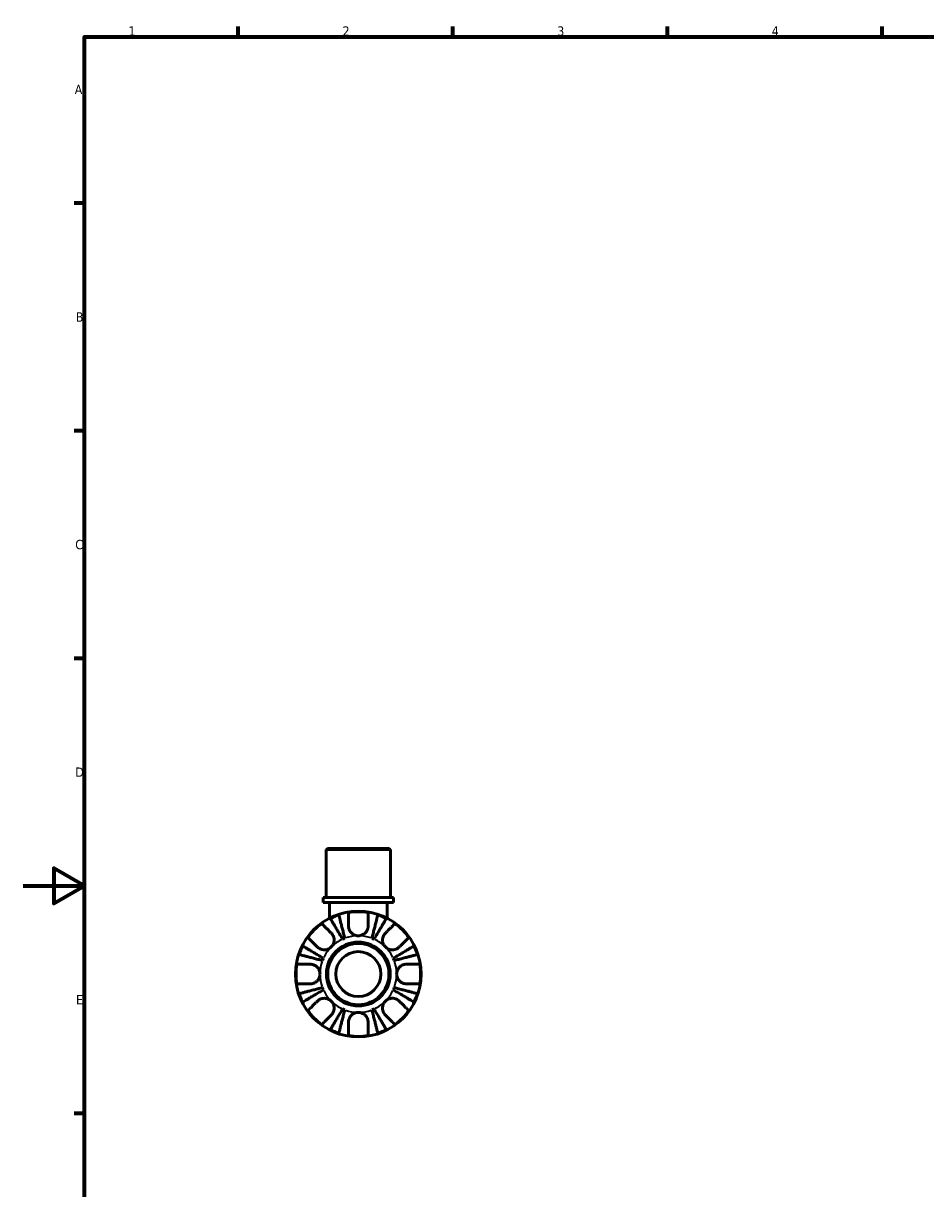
# Model space of a CAD drawing. Header units: millimetres. Extents: x 0 to 902, y -198 to 594.
# Tile 2 of 5: x 0 to 294, y 198 to 578. Entities that reach past the tile are written whole.
import ezdxf

# ---------------------------------------------------------------- set-up
doc = ezdxf.new("R2010")
doc.units = ezdxf.units.MM
for name, color, linetype, lineweight in [('Border (ANSI)', 7, 'Continuous', 70), ('Visible (ANSI)', 7, 'Continuous', 50), ('Visible Narrow (ANSI)', 7, 'Continuous', 35)]:
    doc.layers.add(name, color=color, linetype=linetype, lineweight=lineweight)
doc.styles.add('Note Text (ANSI)', font='tahoma.ttf')

# ---------------------------------------------------------------- blocks, each defined once
blk = doc.blocks.new('Borders Default Border')
at = {"layer": 'Border (ANSI)'}
for p, q in [((70.08, 574), (70.08, 577.45)), ((140.17, 574), (140.17, 577.45)), ((210.25, 574), (210.25, 577.45)), ((280.33, 574), (280.33, 577.45)), ((20, 519.75), (16.55, 519.75)), ((20, 445.5), (16.55, 445.5)), ((20, 371.25), (16.55, 371.25)), ((20, 222.75), (16.55, 222.75))]:
    blk.add_line(p, q, dxfattribs=at)
at = {"layer": 'Border (ANSI)', "flags": 128}
for points in [[(20, 20), (20, 574), (821, 574), (821, 20), (20, 20)], [(0, 297), (20, 297), (10, 302.77), (10, 291.23), (20, 297)]]:
    blk.add_lwpolyline(points, dxfattribs=at)
at = {"layer": 'Border (ANSI)', "color": 230, "true_color": 0xff0080, "char_height": 3.05, "attachment_point": 7, "style": 'Note Text (ANSI)'}
for s, insert in [('1', (34.35, 574.4)), ('2', (104.2, 574.4)), ('3', (174.26, 574.34)), ('4', (244.23, 574.4)), ('A', (16.78, 555.35)), ('B', (17.15, 481.1)), ('C', (16.95, 406.8)), ('D', (16.96, 332.6)), ('E', (17.21, 258.35))]:
    blk.add_mtext(s, dxfattribs=dict(at, insert=insert))

msp = doc.modelspace()

# ---------------------------------------------------------------- linework, layer by layer
at = {"layer": 'Visible (ANSI)'}
for p, q in [((99.263, 309.241), (98.853, 308.831)), ((119.808, 308.831), (98.853, 308.831)), ((98.853, 293.241), (98.853, 308.831)), ((99.263, 309.241), (119.398, 309.241)), ((119.398, 309.241), (119.808, 308.831)), ((119.808, 293.241), (119.808, 308.831)), ((120.856, 293.241), (97.805, 293.241)), ((97.805, 291.641), (97.805, 293.241)), ((120.856, 291.641), (120.856, 293.241)), ((120.856, 291.641), (97.805, 291.641)), ((99.901, 291.641), (99.901, 286.444)), ((118.76, 291.641), (118.76, 286.444))]:
    msp.add_line(p, q, dxfattribs=at)
for radius in [20.5, 10.41, 10, 7.334]:
    msp.add_circle((109.331, 268.241), radius, dxfattribs=at)
for radius, start, end in [(20.338, 108.28521, 116.71479), (20.338, 80.94758, 99.05242), (20.338, 63.28521, 71.71479), (20.338, 125.94758, 144.05242), (20.338, 35.94758, 54.05242), (12.5, 110.66622, 114.33378), (12.5, 65.66622, 69.33378), (20.338, 153.28521, 161.71479), (20.338, 18.28521, 26.71479), (20.338, 170.94758, 189.05242), (12.5, 155.66622, 159.33378), (12.5, 20.66622, 24.33378), (20.338, 350.94758, 9.05242), (12.5, 200.66622, 204.33378), (12.5, 335.66622, 339.33378), (20.338, 198.28521, 206.71479), (20.338, 333.28521, 341.71479), (20.338, 215.94758, 234.05242), (12.5, 245.66622, 249.33378), (12.5, 290.66622, 294.33378), (20.338, 305.94758, 324.05242), (20.338, 243.28521, 251.71479), (20.338, 260.94758, 279.05242), (20.338, 288.28521, 296.71479)]:
    msp.add_arc((109.331, 268.241), radius, start, end, dxfattribs=at)
for points, knots in [([(104.18, 279.631), (103.928, 280.059), (103.653, 280.526), (103.113, 281.442), (102.849, 281.89), (102.384, 282.679), (102.14, 283.094), (101.685, 283.867), (101.473, 284.226), (101.118, 284.829), (100.942, 285.128), (100.638, 285.644), (100.51, 285.861), (100.321, 286.182), (100.241, 286.318), (100.188, 286.409)], [3.5727317, 3.5727317, 3.5727317, 3.5727317, 3.721745, 3.721745, 3.8707582, 3.8707582, 4.019183, 4.019183, 4.1676079, 4.1676079, 4.3157226, 4.3157226, 4.4638373, 4.4638373, 4.6079695, 4.6079695, 4.6079695, 4.6079695]), ([(102.95, 287.553), (102.976, 287.451), (103.015, 287.298), (103.109, 286.937), (103.172, 286.693), (103.322, 286.114), (103.409, 285.778), (103.584, 285.1), (103.688, 284.697), (103.913, 283.828), (104.033, 283.362), (104.263, 282.475), (104.393, 281.972), (104.659, 280.943), (104.795, 280.418), (104.919, 279.937)], [0.1517731, 0.1517731, 0.1517731, 0.1517731, 0.2959053, 0.2959053, 0.44402, 0.44402, 0.5921347, 0.5921347, 0.7405595, 0.7405595, 0.8889844, 0.8889844, 1.0379976, 1.0379976, 1.1870108, 1.1870108, 1.1870108, 1.1870108]), ([(106.131, 283.941), (106.131, 284.266), (106.131, 284.593), (106.131, 285.359), (106.131, 285.782), (106.131, 286.488), (106.131, 286.836), (106.131, 287.438), (106.131, 287.691), (106.131, 288.064), (106.131, 288.221), (106.131, 288.326)], [4.03217579, 4.03217579, 4.03217579, 4.03217579, 4.13513094, 4.13513094, 4.28512034, 4.28512034, 4.43331426, 4.43331426, 4.58150818, 4.58150818, 4.72425651, 4.72425651, 4.72425651, 4.72425651]), ([(112.531, 288.326), (112.531, 288.221), (112.531, 288.064), (112.531, 287.691), (112.531, 287.438), (112.531, 286.836), (112.531, 286.488), (112.531, 285.782), (112.531, 285.359), (112.531, 284.593), (112.531, 284.266), (112.531, 283.941)], [0.1517835, 0.1517835, 0.1517835, 0.1517835, 0.29453183, 0.29453183, 0.44272575, 0.44272575, 0.59091966, 0.59091966, 0.74090906, 0.74090906, 0.84386421, 0.84386421, 0.84386421, 0.84386421]), ([(113.742, 279.937), (113.867, 280.418), (114.002, 280.943), (114.269, 281.972), (114.399, 282.475), (114.628, 283.362), (114.748, 283.828), (114.973, 284.697), (115.078, 285.1), (115.253, 285.778), (115.34, 286.114), (115.49, 286.693), (115.553, 286.937), (115.646, 287.298), (115.686, 287.451), (115.712, 287.553)], [3.5727317, 3.5727317, 3.5727317, 3.5727317, 3.721745, 3.721745, 3.8707582, 3.8707582, 4.019183, 4.019183, 4.1676079, 4.1676079, 4.3157226, 4.3157226, 4.4638373, 4.4638373, 4.6079695, 4.6079695, 4.6079695, 4.6079695]), ([(118.474, 286.409), (118.421, 286.318), (118.34, 286.182), (118.151, 285.861), (118.023, 285.644), (117.719, 285.128), (117.543, 284.829), (117.188, 284.226), (116.977, 283.867), (116.521, 283.094), (116.277, 282.679), (115.812, 281.89), (115.548, 281.442), (115.009, 280.526), (114.733, 280.059), (114.481, 279.631)], [0.1517731, 0.1517731, 0.1517731, 0.1517731, 0.2959053, 0.2959053, 0.44402, 0.44402, 0.5921347, 0.5921347, 0.7405595, 0.7405595, 0.8889844, 0.8889844, 1.0379976, 1.0379976, 1.1870108, 1.1870108, 1.1870108, 1.1870108]), ([(97.391, 284.706), (97.465, 284.632), (97.577, 284.521), (97.841, 284.257), (98.019, 284.078), (98.445, 283.653), (98.691, 283.406), (99.19, 282.907), (99.489, 282.608), (100.031, 282.066), (100.263, 281.835), (100.492, 281.606)], [0.1517835, 0.1517835, 0.1517835, 0.1517835, 0.29453183, 0.29453183, 0.44272575, 0.44272575, 0.59091966, 0.59091966, 0.74090906, 0.74090906, 0.84386421, 0.84386421, 0.84386421, 0.84386421]), ([(100.492, 281.606), (100.591, 281.506), (100.685, 281.399), (100.897, 281.121), (101.008, 280.944), (101.192, 280.569), (101.266, 280.372), (101.396, 279.888), (101.433, 279.597), (101.424, 278.899), (101.342, 278.499), (101.027, 277.734), (100.791, 277.379), (100.492, 277.08)], [-0.51605321, -0.51605321, -0.51605321, -0.51605321, -0.46927389, -0.46927389, -0.40272959, -0.40272959, -0.33754407, -0.33754407, -0.24860938, -0.24860938, -0.12674173, -0.12674173, 0, 0, 0, 0]), ([(109.331, 280.741), (109.099, 280.741), (108.867, 280.767), (108.394, 280.871), (108.153, 280.955), (107.556, 281.247), (107.226, 281.497), (106.768, 282.005), (106.614, 282.23), (106.409, 282.625), (106.342, 282.785), (106.239, 283.102), (106.201, 283.256), (106.145, 283.588), (106.131, 283.766), (106.131, 283.941)], [0, 0, 0, 0, 0.06960453, 0.06960453, 0.14559569, 0.14559569, 0.26884906, 0.26884906, 0.35168426, 0.35168426, 0.40551291, 0.40551291, 0.45571277, 0.45571277, 0.51333093, 0.51333093, 0.51333093, 0.51333093]), ([(112.531, 283.941), (112.531, 283.908), (112.53, 283.874), (112.523, 283.66), (112.502, 283.477), (112.433, 283.142), (112.39, 282.99), (112.272, 282.667), (112.193, 282.498), (111.944, 282.07), (111.752, 281.825), (111.244, 281.347), (110.917, 281.136), (110.171, 280.825), (109.754, 280.741), (109.331, 280.741)], [-0.51941856, -0.51941856, -0.51941856, -0.51941856, -0.50814121, -0.50814121, -0.44746114, -0.44746114, -0.39689748, -0.39689748, -0.33842903, -0.33842903, -0.24344262, -0.24344262, -0.12683785, -0.12683785, 0, 0, 0, 0]), ([(118.17, 277.08), (118.022, 277.228), (117.889, 277.389), (117.649, 277.748), (117.545, 277.945), (117.335, 278.47), (117.259, 278.805), (117.219, 279.461), (117.246, 279.774), (117.367, 280.288), (117.438, 280.491), (117.614, 280.873), (117.718, 281.05), (117.938, 281.355), (118.05, 281.486), (118.17, 281.606)], [0, 0, 0, 0, 0.0626039, 0.0626039, 0.12946018, 0.12946018, 0.23227607, 0.23227607, 0.32766079, 0.32766079, 0.39439512, 0.39439512, 0.45981717, 0.45981717, 0.51643089, 0.51643089, 0.51643089, 0.51643089]), ([(118.17, 281.606), (118.399, 281.835), (118.63, 282.066), (119.172, 282.608), (119.471, 282.907), (119.97, 283.406), (120.217, 283.653), (120.642, 284.078), (120.821, 284.257), (121.085, 284.521), (121.196, 284.632), (121.27, 284.706)], [4.03217579, 4.03217579, 4.03217579, 4.03217579, 4.13513094, 4.13513094, 4.28512034, 4.28512034, 4.43331426, 4.43331426, 4.58150818, 4.58150818, 4.72425651, 4.72425651, 4.72425651, 4.72425651]), ([(95.966, 277.08), (95.737, 277.309), (95.506, 277.541), (94.964, 278.083), (94.665, 278.382), (94.166, 278.881), (93.919, 279.127), (93.494, 279.553), (93.315, 279.731), (93.051, 279.995), (92.94, 280.107), (92.866, 280.181)], [4.03217579, 4.03217579, 4.03217579, 4.03217579, 4.13513094, 4.13513094, 4.28512034, 4.28512034, 4.43331426, 4.43331426, 4.58150818, 4.58150818, 4.72425651, 4.72425651, 4.72425651, 4.72425651]), ([(125.796, 280.181), (125.721, 280.107), (125.61, 279.995), (125.346, 279.731), (125.168, 279.553), (124.742, 279.127), (124.496, 278.881), (123.997, 278.382), (123.698, 278.083), (123.156, 277.541), (122.924, 277.309), (122.695, 277.08)], [0.1517835, 0.1517835, 0.1517835, 0.1517835, 0.29453183, 0.29453183, 0.44272575, 0.44272575, 0.59091966, 0.59091966, 0.74090906, 0.74090906, 0.84386421, 0.84386421, 0.84386421, 0.84386421]), ([(97.635, 272.653), (97.154, 272.777), (96.629, 272.913), (95.6, 273.179), (95.097, 273.309), (94.21, 273.539), (93.744, 273.659), (92.875, 273.884), (92.472, 273.988), (91.794, 274.163), (91.458, 274.25), (90.879, 274.4), (90.635, 274.463), (90.274, 274.557), (90.121, 274.596), (90.019, 274.622)], [3.5727317, 3.5727317, 3.5727317, 3.5727317, 3.721745, 3.721745, 3.8707582, 3.8707582, 4.019183, 4.019183, 4.1676079, 4.1676079, 4.3157226, 4.3157226, 4.4638373, 4.4638373, 4.6079695, 4.6079695, 4.6079695, 4.6079695]), ([(91.163, 277.384), (91.254, 277.331), (91.39, 277.251), (91.711, 277.062), (91.928, 276.934), (92.444, 276.63), (92.743, 276.454), (93.346, 276.099), (93.705, 275.887), (94.478, 275.432), (94.893, 275.188), (95.682, 274.723), (96.13, 274.459), (97.046, 273.919), (97.513, 273.644), (97.941, 273.392)], [0.1517731, 0.1517731, 0.1517731, 0.1517731, 0.2959053, 0.2959053, 0.44402, 0.44402, 0.5921347, 0.5921347, 0.7405595, 0.7405595, 0.8889844, 0.8889844, 1.0379976, 1.0379976, 1.1870108, 1.1870108, 1.1870108, 1.1870108]), ([(100.492, 277.08), (100.344, 276.933), (100.183, 276.8), (99.824, 276.56), (99.627, 276.456), (99.102, 276.245), (98.767, 276.17), (98.111, 276.129), (97.798, 276.157), (97.284, 276.278), (97.081, 276.349), (96.699, 276.525), (96.522, 276.628), (96.217, 276.848), (96.086, 276.96), (95.966, 277.08)], [0, 0, 0, 0, 0.0626039, 0.0626039, 0.12946018, 0.12946018, 0.23227607, 0.23227607, 0.32766079, 0.32766079, 0.39439512, 0.39439512, 0.45981717, 0.45981717, 0.51643089, 0.51643089, 0.51643089, 0.51643089]), ([(122.695, 277.08), (122.596, 276.981), (122.488, 276.887), (122.211, 276.675), (122.034, 276.564), (121.658, 276.38), (121.462, 276.306), (120.977, 276.176), (120.687, 276.139), (119.988, 276.148), (119.588, 276.23), (118.823, 276.545), (118.468, 276.781), (118.17, 277.08)], [-0.51605321, -0.51605321, -0.51605321, -0.51605321, -0.46927389, -0.46927389, -0.40272959, -0.40272959, -0.33754407, -0.33754407, -0.24860938, -0.24860938, -0.12674173, -0.12674173, 0, 0, 0, 0]), ([(120.72, 273.392), (121.148, 273.644), (121.616, 273.919), (122.531, 274.459), (122.979, 274.723), (123.769, 275.188), (124.183, 275.432), (124.956, 275.887), (125.316, 276.099), (125.918, 276.454), (126.217, 276.63), (126.733, 276.934), (126.95, 277.062), (127.271, 277.251), (127.408, 277.331), (127.498, 277.384)], [3.5727317, 3.5727317, 3.5727317, 3.5727317, 3.721745, 3.721745, 3.8707582, 3.8707582, 4.019183, 4.019183, 4.1676079, 4.1676079, 4.3157226, 4.3157226, 4.4638373, 4.4638373, 4.6079695, 4.6079695, 4.6079695, 4.6079695]), ([(128.642, 274.622), (128.54, 274.596), (128.388, 274.557), (128.026, 274.463), (127.783, 274.4), (127.203, 274.25), (126.867, 274.163), (126.19, 273.988), (125.786, 273.884), (124.917, 273.659), (124.452, 273.539), (123.565, 273.309), (123.061, 273.179), (122.032, 272.913), (121.507, 272.777), (121.026, 272.653)], [0.1517731, 0.1517731, 0.1517731, 0.1517731, 0.2959053, 0.2959053, 0.44402, 0.44402, 0.5921347, 0.5921347, 0.7405595, 0.7405595, 0.8889844, 0.8889844, 1.0379976, 1.0379976, 1.1870108, 1.1870108, 1.1870108, 1.1870108]), ([(89.246, 271.441), (89.351, 271.441), (89.508, 271.441), (89.881, 271.441), (90.134, 271.441), (90.736, 271.441), (91.084, 271.441), (91.79, 271.441), (92.213, 271.441), (92.979, 271.441), (93.306, 271.441), (93.631, 271.441)], [0.1517835, 0.1517835, 0.1517835, 0.1517835, 0.29453183, 0.29453183, 0.44272575, 0.44272575, 0.59091966, 0.59091966, 0.74090906, 0.74090906, 0.84386421, 0.84386421, 0.84386421, 0.84386421]), ([(93.631, 271.441), (93.767, 271.441), (93.904, 271.433), (94.249, 271.388), (94.456, 271.341), (94.857, 271.204), (95.05, 271.117), (95.485, 270.865), (95.716, 270.686), (96.203, 270.187), (96.429, 269.846), (96.747, 269.082), (96.831, 268.664), (96.831, 268.241)], [-0.5159245, -0.5159245, -0.5159245, -0.5159245, -0.47074715, -0.47074715, -0.40311077, -0.40311077, -0.33740557, -0.33740557, -0.24866964, -0.24866964, -0.12673966, -0.12673966, 0, 0, 0, 0]), ([(121.831, 268.241), (121.831, 268.646), (121.907, 269.046), (122.183, 269.742), (122.361, 270.039), (122.793, 270.552), (123.037, 270.765), (123.494, 271.057), (123.69, 271.155), (124.089, 271.307), (124.289, 271.361), (124.671, 271.426), (124.852, 271.441), (125.031, 271.441)], [-2.21111993, -2.21111993, -2.21111993, -2.21111993, -2.0898399, -2.0898399, -1.98614814, -1.98614814, -1.88775858, -1.88775858, -1.81973063, -1.81973063, -1.75376732, -1.75376732, -1.69399568, -1.69399568, -1.69399568, -1.69399568]), ([(125.031, 271.441), (125.355, 271.441), (125.682, 271.441), (126.449, 271.441), (126.871, 271.441), (127.577, 271.441), (127.926, 271.441), (128.527, 271.441), (128.78, 271.441), (129.153, 271.441), (129.311, 271.441), (129.416, 271.441)], [4.03217579, 4.03217579, 4.03217579, 4.03217579, 4.13513094, 4.13513094, 4.28512034, 4.28512034, 4.43331426, 4.43331426, 4.58150818, 4.58150818, 4.72425651, 4.72425651, 4.72425651, 4.72425651]), ([(96.831, 268.241), (96.831, 267.837), (96.754, 267.437), (96.478, 266.741), (96.3, 266.443), (95.869, 265.931), (95.624, 265.717), (95.167, 265.426), (94.971, 265.327), (94.573, 265.176), (94.373, 265.122), (93.991, 265.056), (93.809, 265.041), (93.631, 265.041)], [-2.21111993, -2.21111993, -2.21111993, -2.21111993, -2.0898399, -2.0898399, -1.98614814, -1.98614814, -1.88775858, -1.88775858, -1.81973063, -1.81973063, -1.75376732, -1.75376732, -1.69399568, -1.69399568, -1.69399568, -1.69399568]), ([(125.031, 265.041), (124.895, 265.041), (124.757, 265.05), (124.413, 265.095), (124.206, 265.142), (123.805, 265.278), (123.612, 265.365), (123.177, 265.617), (122.946, 265.796), (122.458, 266.296), (122.233, 266.637), (121.914, 267.401), (121.831, 267.819), (121.831, 268.241)], [-0.5159245, -0.5159245, -0.5159245, -0.5159245, -0.47074715, -0.47074715, -0.40311077, -0.40311077, -0.33740557, -0.33740557, -0.24866964, -0.24866964, -0.12673966, -0.12673966, 0, 0, 0, 0]), ([(93.631, 265.041), (93.306, 265.041), (92.979, 265.041), (92.213, 265.041), (91.79, 265.041), (91.084, 265.041), (90.736, 265.041), (90.134, 265.041), (89.881, 265.041), (89.508, 265.041), (89.351, 265.041), (89.246, 265.041)], [4.03217579, 4.03217579, 4.03217579, 4.03217579, 4.13513094, 4.13513094, 4.28512034, 4.28512034, 4.43331426, 4.43331426, 4.58150818, 4.58150818, 4.72425651, 4.72425651, 4.72425651, 4.72425651]), ([(90.019, 261.86), (90.121, 261.886), (90.274, 261.926), (90.635, 262.019), (90.879, 262.082), (91.458, 262.232), (91.794, 262.319), (92.472, 262.494), (92.875, 262.599), (93.744, 262.824), (94.21, 262.944), (95.097, 263.173), (95.6, 263.303), (96.629, 263.57), (97.154, 263.705), (97.635, 263.83)], [0.1517731, 0.1517731, 0.1517731, 0.1517731, 0.2959053, 0.2959053, 0.44402, 0.44402, 0.5921347, 0.5921347, 0.7405595, 0.7405595, 0.8889844, 0.8889844, 1.0379976, 1.0379976, 1.1870108, 1.1870108, 1.1870108, 1.1870108]), ([(97.941, 263.091), (97.513, 262.839), (97.046, 262.563), (96.13, 262.024), (95.682, 261.76), (94.893, 261.295), (94.478, 261.051), (93.705, 260.595), (93.346, 260.384), (92.743, 260.029), (92.444, 259.853), (91.928, 259.549), (91.711, 259.421), (91.39, 259.232), (91.254, 259.151), (91.163, 259.098)], [3.5727317, 3.5727317, 3.5727317, 3.5727317, 3.721745, 3.721745, 3.8707582, 3.8707582, 4.019183, 4.019183, 4.1676079, 4.1676079, 4.3157226, 4.3157226, 4.4638373, 4.4638373, 4.6079695, 4.6079695, 4.6079695, 4.6079695]), ([(127.498, 259.098), (127.408, 259.151), (127.271, 259.232), (126.95, 259.421), (126.733, 259.549), (126.217, 259.853), (125.918, 260.029), (125.316, 260.384), (124.956, 260.595), (124.183, 261.051), (123.769, 261.295), (122.979, 261.76), (122.531, 262.024), (121.616, 262.563), (121.148, 262.839), (120.72, 263.091)], [0.1517731, 0.1517731, 0.1517731, 0.1517731, 0.2959053, 0.2959053, 0.44402, 0.44402, 0.5921347, 0.5921347, 0.7405595, 0.7405595, 0.8889844, 0.8889844, 1.0379976, 1.0379976, 1.1870108, 1.1870108, 1.1870108, 1.1870108]), ([(121.026, 263.83), (121.507, 263.705), (122.032, 263.57), (123.061, 263.303), (123.565, 263.173), (124.452, 262.944), (124.917, 262.824), (125.786, 262.599), (126.19, 262.494), (126.867, 262.319), (127.203, 262.232), (127.783, 262.082), (128.026, 262.019), (128.388, 261.926), (128.54, 261.886), (128.642, 261.86)], [3.5727317, 3.5727317, 3.5727317, 3.5727317, 3.721745, 3.721745, 3.8707582, 3.8707582, 4.019183, 4.019183, 4.1676079, 4.1676079, 4.3157226, 4.3157226, 4.4638373, 4.4638373, 4.6079695, 4.6079695, 4.6079695, 4.6079695]), ([(129.416, 265.041), (129.311, 265.041), (129.153, 265.041), (128.78, 265.041), (128.527, 265.041), (127.926, 265.041), (127.577, 265.041), (126.871, 265.041), (126.449, 265.041), (125.682, 265.041), (125.355, 265.041), (125.031, 265.041)], [0.1517835, 0.1517835, 0.1517835, 0.1517835, 0.29453183, 0.29453183, 0.44272575, 0.44272575, 0.59091966, 0.59091966, 0.74090906, 0.74090906, 0.84386421, 0.84386421, 0.84386421, 0.84386421]), ([(92.866, 256.302), (92.94, 256.376), (93.051, 256.487), (93.315, 256.751), (93.494, 256.93), (93.919, 257.355), (94.166, 257.602), (94.665, 258.101), (94.964, 258.4), (95.506, 258.942), (95.737, 259.173), (95.966, 259.402)], [0.1517835, 0.1517835, 0.1517835, 0.1517835, 0.29453183, 0.29453183, 0.44272575, 0.44272575, 0.59091966, 0.59091966, 0.74090906, 0.74090906, 0.84386421, 0.84386421, 0.84386421, 0.84386421]), ([(95.966, 259.402), (96.066, 259.502), (96.173, 259.596), (96.451, 259.808), (96.628, 259.918), (97.003, 260.103), (97.2, 260.177), (97.684, 260.306), (97.975, 260.343), (98.673, 260.334), (99.073, 260.253), (99.838, 259.938), (100.193, 259.701), (100.492, 259.402)], [-0.51605321, -0.51605321, -0.51605321, -0.51605321, -0.46927389, -0.46927389, -0.40272959, -0.40272959, -0.33754407, -0.33754407, -0.24860938, -0.24860938, -0.12674173, -0.12674173, 0, 0, 0, 0]), ([(100.492, 259.402), (100.639, 259.255), (100.772, 259.093), (101.012, 258.735), (101.116, 258.537), (101.327, 258.013), (101.402, 257.677), (101.443, 257.022), (101.415, 256.708), (101.294, 256.194), (101.223, 255.991), (101.047, 255.61), (100.944, 255.433), (100.724, 255.128), (100.612, 254.997), (100.492, 254.877)], [0, 0, 0, 0, 0.0626039, 0.0626039, 0.12946018, 0.12946018, 0.23227607, 0.23227607, 0.32766079, 0.32766079, 0.39439512, 0.39439512, 0.45981717, 0.45981717, 0.51643089, 0.51643089, 0.51643089, 0.51643089]), ([(118.17, 254.877), (118.07, 254.976), (117.976, 255.084), (117.764, 255.361), (117.654, 255.538), (117.469, 255.914), (117.395, 256.11), (117.266, 256.595), (117.229, 256.885), (117.238, 257.584), (117.319, 257.984), (117.634, 258.749), (117.871, 259.104), (118.17, 259.402)], [-0.51605321, -0.51605321, -0.51605321, -0.51605321, -0.46927389, -0.46927389, -0.40272959, -0.40272959, -0.33754407, -0.33754407, -0.24860938, -0.24860938, -0.12674173, -0.12674173, 0, 0, 0, 0]), ([(118.17, 259.402), (118.317, 259.55), (118.479, 259.683), (118.837, 259.923), (119.035, 260.027), (119.559, 260.237), (119.895, 260.313), (120.55, 260.353), (120.864, 260.326), (121.378, 260.205), (121.581, 260.134), (121.962, 259.958), (122.139, 259.854), (122.444, 259.634), (122.575, 259.522), (122.695, 259.402)], [0, 0, 0, 0, 0.0626039, 0.0626039, 0.12946018, 0.12946018, 0.23227607, 0.23227607, 0.32766079, 0.32766079, 0.39439512, 0.39439512, 0.45981717, 0.45981717, 0.51643089, 0.51643089, 0.51643089, 0.51643089]), ([(122.695, 259.402), (122.924, 259.173), (123.156, 258.942), (123.698, 258.4), (123.997, 258.101), (124.496, 257.602), (124.742, 257.355), (125.168, 256.93), (125.346, 256.751), (125.61, 256.487), (125.721, 256.376), (125.796, 256.302)], [4.03217579, 4.03217579, 4.03217579, 4.03217579, 4.13513094, 4.13513094, 4.28512034, 4.28512034, 4.43331426, 4.43331426, 4.58150818, 4.58150818, 4.72425651, 4.72425651, 4.72425651, 4.72425651]), ([(100.492, 254.877), (100.263, 254.648), (100.031, 254.416), (99.489, 253.874), (99.19, 253.575), (98.691, 253.076), (98.445, 252.83), (98.019, 252.404), (97.841, 252.226), (97.577, 251.962), (97.465, 251.851), (97.391, 251.776)], [4.03217579, 4.03217579, 4.03217579, 4.03217579, 4.13513094, 4.13513094, 4.28512034, 4.28512034, 4.43331426, 4.43331426, 4.58150818, 4.58150818, 4.72425651, 4.72425651, 4.72425651, 4.72425651]), ([(100.188, 250.074), (100.241, 250.164), (100.321, 250.301), (100.51, 250.622), (100.638, 250.839), (100.942, 251.355), (101.118, 251.654), (101.473, 252.256), (101.685, 252.616), (102.14, 253.389), (102.384, 253.803), (102.849, 254.593), (103.113, 255.041), (103.653, 255.956), (103.928, 256.424), (104.18, 256.852)], [0.1517731, 0.1517731, 0.1517731, 0.1517731, 0.2959053, 0.2959053, 0.44402, 0.44402, 0.5921347, 0.5921347, 0.7405595, 0.7405595, 0.8889844, 0.8889844, 1.0379976, 1.0379976, 1.1870108, 1.1870108, 1.1870108, 1.1870108]), ([(104.919, 256.546), (104.795, 256.065), (104.659, 255.54), (104.393, 254.511), (104.263, 254.007), (104.033, 253.12), (103.913, 252.655), (103.688, 251.786), (103.584, 251.382), (103.409, 250.705), (103.322, 250.369), (103.172, 249.789), (103.109, 249.546), (103.015, 249.184), (102.976, 249.032), (102.95, 248.93)], [3.5727317, 3.5727317, 3.5727317, 3.5727317, 3.721745, 3.721745, 3.8707582, 3.8707582, 4.019183, 4.019183, 4.1676079, 4.1676079, 4.3157226, 4.3157226, 4.4638373, 4.4638373, 4.6079695, 4.6079695, 4.6079695, 4.6079695]), ([(106.131, 252.541), (106.131, 252.677), (106.139, 252.815), (106.184, 253.159), (106.231, 253.366), (106.368, 253.767), (106.455, 253.96), (106.707, 254.395), (106.886, 254.626), (107.385, 255.114), (107.726, 255.339), (108.49, 255.658), (108.908, 255.741), (109.331, 255.741)], [-0.5159245, -0.5159245, -0.5159245, -0.5159245, -0.47074715, -0.47074715, -0.40311077, -0.40311077, -0.33740557, -0.33740557, -0.24866964, -0.24866964, -0.12673966, -0.12673966, 0, 0, 0, 0]), ([(109.331, 255.741), (109.735, 255.741), (110.135, 255.665), (110.831, 255.389), (111.129, 255.211), (111.641, 254.779), (111.855, 254.535), (112.146, 254.078), (112.245, 253.882), (112.396, 253.483), (112.45, 253.283), (112.516, 252.901), (112.531, 252.72), (112.531, 252.541)], [-2.21111993, -2.21111993, -2.21111993, -2.21111993, -2.0898399, -2.0898399, -1.98614814, -1.98614814, -1.88775858, -1.88775858, -1.81973063, -1.81973063, -1.75376732, -1.75376732, -1.69399568, -1.69399568, -1.69399568, -1.69399568]), ([(115.712, 248.93), (115.686, 249.032), (115.646, 249.184), (115.553, 249.546), (115.49, 249.789), (115.34, 250.369), (115.253, 250.705), (115.078, 251.382), (114.973, 251.786), (114.748, 252.655), (114.628, 253.12), (114.399, 254.007), (114.269, 254.511), (114.002, 255.54), (113.867, 256.065), (113.742, 256.546)], [0.1517731, 0.1517731, 0.1517731, 0.1517731, 0.2959053, 0.2959053, 0.44402, 0.44402, 0.5921347, 0.5921347, 0.7405595, 0.7405595, 0.8889844, 0.8889844, 1.0379976, 1.0379976, 1.1870108, 1.1870108, 1.1870108, 1.1870108]), ([(114.481, 256.852), (114.733, 256.424), (115.009, 255.956), (115.548, 255.041), (115.812, 254.593), (116.277, 253.803), (116.521, 253.389), (116.977, 252.616), (117.188, 252.256), (117.543, 251.654), (117.719, 251.355), (118.023, 250.839), (118.151, 250.622), (118.34, 250.301), (118.421, 250.164), (118.474, 250.074)], [3.5727317, 3.5727317, 3.5727317, 3.5727317, 3.721745, 3.721745, 3.8707582, 3.8707582, 4.019183, 4.019183, 4.1676079, 4.1676079, 4.3157226, 4.3157226, 4.4638373, 4.4638373, 4.6079695, 4.6079695, 4.6079695, 4.6079695]), ([(121.27, 251.776), (121.196, 251.851), (121.085, 251.962), (120.821, 252.226), (120.642, 252.404), (120.217, 252.83), (119.97, 253.076), (119.471, 253.575), (119.172, 253.874), (118.63, 254.416), (118.399, 254.648), (118.17, 254.877)], [0.1517835, 0.1517835, 0.1517835, 0.1517835, 0.29453183, 0.29453183, 0.44272575, 0.44272575, 0.59091966, 0.59091966, 0.74090906, 0.74090906, 0.84386421, 0.84386421, 0.84386421, 0.84386421]), ([(106.131, 248.156), (106.131, 248.261), (106.131, 248.419), (106.131, 248.792), (106.131, 249.045), (106.131, 249.646), (106.131, 249.995), (106.131, 250.701), (106.131, 251.123), (106.131, 251.89), (106.131, 252.217), (106.131, 252.541)], [0.1517835, 0.1517835, 0.1517835, 0.1517835, 0.29453183, 0.29453183, 0.44272575, 0.44272575, 0.59091966, 0.59091966, 0.74090906, 0.74090906, 0.84386421, 0.84386421, 0.84386421, 0.84386421]), ([(112.531, 252.541), (112.531, 252.217), (112.531, 251.89), (112.531, 251.123), (112.531, 250.701), (112.531, 249.995), (112.531, 249.646), (112.531, 249.045), (112.531, 248.792), (112.531, 248.419), (112.531, 248.261), (112.531, 248.156)], [4.03217579, 4.03217579, 4.03217579, 4.03217579, 4.13513094, 4.13513094, 4.28512034, 4.28512034, 4.43331426, 4.43331426, 4.58150818, 4.58150818, 4.72425651, 4.72425651, 4.72425651, 4.72425651])]:
    msp.add_open_spline(points, degree=3, knots=knots, dxfattribs=at)
at = {"layer": 'Visible Narrow (ANSI)'}
for start, end in [(115.36709, 133.96669), (91.03331, 109.63291), (70.36709, 88.96669), (46.03331, 64.63291), (136.03331, 154.63291), (25.36709, 43.96669), (160.36709, 178.96669), (1.03331, 19.63291), (181.03331, 199.63291), (340.36709, 358.96669), (205.36709, 223.96669), (316.03331, 334.63291), (226.03331, 244.63291), (295.36709, 313.96669), (250.36709, 268.96669), (271.03331, 289.63291)]:
    msp.add_arc((109.331, 268.241), 12.5, start, end, dxfattribs=at)

# ---------------------------------------------------------------- block references
msp.add_blockref('Borders Default Border', (0, 0))

doc.saveas('drawing.dxf')
